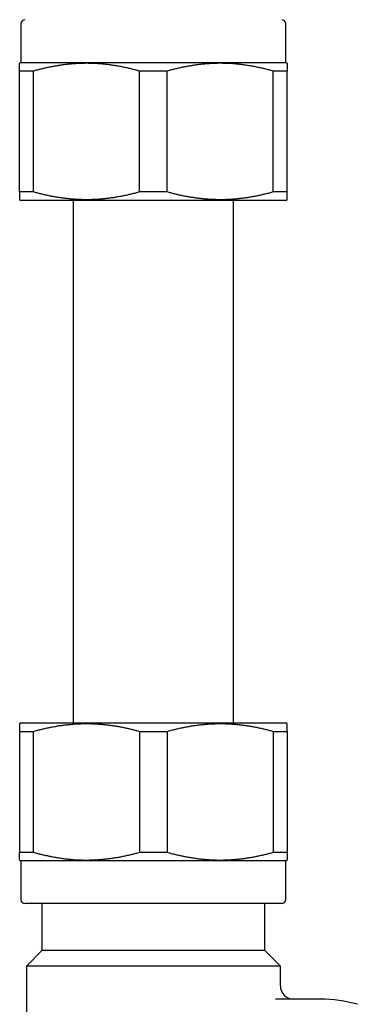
# Model space of a CAD drawing. Header units: millimetres. Extents: x 8 to 415, y 12 to 447.
# Tile 21 of 24: x 335 to 360, y 329 to 402. Entities that reach past the tile are written whole.
import ezdxf

# ---------------------------------------------------------------- set-up
doc = ezdxf.new("R2010")
doc.units = ezdxf.units.MM

msp = doc.modelspace()

# ---------------------------------------------------------------- linework, layer by layer
at = {"color": 7, "linetype": 'Continuous', "lineweight": 30}
for p, q in [((335.1, 402.13), (335.1, 399.23)), ((354.9, 399.23), (354.9, 402.13)), ((335.1, 399.23), (335, 399.172)), ((335.1, 399.23), (354.9, 399.23)), ((355, 399.172), (354.9, 399.23)), ((336.031, 398.595), (335, 398.595)), ((335, 389.565), (335, 398.595)), ((336.031, 389.565), (336.031, 398.595)), ((346.031, 398.595), (343.969, 398.595)), ((343.969, 389.565), (343.969, 398.595)), ((346.031, 389.565), (346.031, 398.595)), ((355, 398.595), (353.969, 398.595)), ((353.969, 389.565), (353.969, 398.595)), ((355, 389.565), (355, 398.595)), ((336.031, 389.565), (335, 389.565)), ((335, 388.987), (335.1, 388.93)), ((354.9, 388.93), (335.1, 388.93)), ((339, 388.93), (339, 349.93)), ((346.031, 389.565), (343.969, 389.565)), ((351, 349.93), (351, 388.93)), ((355, 389.565), (353.969, 389.565)), ((354.9, 388.93), (355, 388.987)), ((335.1, 349.93), (335, 349.872)), ((335, 349.295), (336.031, 349.295)), ((335, 349.295), (335, 340.265)), ((335.1, 349.93), (345, 349.93)), ((336.031, 340.265), (336.031, 349.295)), ((343.969, 349.295), (343.969, 340.265)), ((343.969, 349.295), (346.031, 349.295)), ((345, 349.93), (354.9, 349.93)), ((346.031, 349.295), (346.031, 340.265)), ((353.969, 349.295), (355, 349.295)), ((353.969, 349.295), (353.969, 340.265)), ((355, 349.872), (354.9, 349.93)), ((355, 349.295), (355, 340.265)), ((335, 340.265), (336.031, 340.265)), ((335, 339.687), (335.1, 339.63)), ((343.969, 340.265), (346.031, 340.265)), ((353.969, 340.265), (355, 340.265)), ((354.9, 339.63), (355, 339.687)), ((335.1, 339.63), (335.1, 336.73)), ((354.9, 339.63), (335.1, 339.63)), ((354.9, 336.73), (354.9, 339.63)), ((354.6, 336.43), (335.4, 336.43)), ((336.67, 336.43), (336.67, 332.93)), ((353.33, 332.93), (353.33, 336.43)), ((336.67, 332.93), (335.5, 331.76)), ((353.33, 332.93), (336.67, 332.93)), ((354.5, 331.76), (353.33, 332.93)), ((335.5, 331.76), (335.5, 324.43)), ((354.5, 331.76), (335.5, 331.76)), ((354.5, 330.302), (354.5, 331.76)), ((354.124, 329.302), (354.13, 329.302)), ((357.5, 329.302), (356.147, 329.302))]:
    msp.add_line(p, q, dxfattribs=at)
for centre, radius, start, end in [((335.4, 402.13), 0.3, 90, 180), ((354.6, 402.13), 0.3, 0, 90), ((335.4, 336.73), 0.3, 180, 270), ((354.6, 336.73), 0.3, 270, 0), ((355.5, 330.302), 1, 180, 270), ((357.5, 319.302), 10, 74, 90)]:
    msp.add_arc(centre, radius, start, end, dxfattribs=at)
for points, knots in [([(335, 398.595), (335, 398.623), (335, 398.679), (335, 398.757), (335, 398.829), (335, 398.895), (335, 398.955), (335, 399.008), (335, 399.054), (335, 399.08), (335, 399.103), (335, 399.124), (335, 399.145), (335, 399.159), (335, 399.167), (335, 399.171), (335, 399.172), (335, 399.172)], [0, 0, 0, 0, 0.079591, 0.159183, 0.238856, 0.318528, 0.398125, 0.477721, 0.55743, 0.63714, 0.63859, 0.717829, 0.797068, 0.849984, 0.902903, 0.955819, 1, 1, 1, 1]), ([(343.969, 398.595), (343.865, 398.623), (343.658, 398.679), (343.346, 398.757), (343.033, 398.829), (342.718, 398.895), (342.402, 398.955), (342.084, 399.008), (341.766, 399.054), (341.467, 399.091), (341.187, 399.119), (340.926, 399.14), (340.665, 399.156), (340.404, 399.167), (340.142, 399.172), (339.879, 399.172), (339.616, 399.167), (339.353, 399.157), (339.09, 399.141), (338.821, 399.12), (338.546, 399.092), (338.264, 399.058), (337.984, 399.018), (337.704, 398.973), (337.424, 398.923), (337.144, 398.867), (336.865, 398.806), (336.586, 398.74), (336.308, 398.67), (336.124, 398.62), (336.031, 398.595)], [0, 0, 0, 0, 0.039814, 0.079633, 0.119451, 0.159264, 0.199269, 0.23928, 0.279291, 0.319295, 0.351879, 0.38447, 0.417063, 0.449654, 0.482237, 0.515064, 0.547899, 0.580737, 0.613572, 0.6464, 0.681637, 0.716883, 0.752131, 0.787378, 0.822616, 0.858089, 0.893566, 0.929047, 0.964526, 1, 1, 1, 1]), ([(353.969, 398.595), (353.865, 398.623), (353.658, 398.679), (353.346, 398.757), (353.033, 398.829), (352.718, 398.895), (352.403, 398.955), (352.087, 399.008), (351.77, 399.054), (351.557, 399.08), (351.364, 399.101), (351.194, 399.118), (350.94, 399.139), (350.686, 399.155), (350.431, 399.166), (350.172, 399.172), (349.907, 399.173), (349.637, 399.168), (349.367, 399.157), (349.097, 399.142), (348.823, 399.12), (348.546, 399.092), (348.264, 399.058), (347.984, 399.018), (347.704, 398.973), (347.424, 398.923), (347.144, 398.867), (346.865, 398.806), (346.586, 398.74), (346.308, 398.67), (346.124, 398.62), (346.031, 398.595)], [0, 0, 0, 0, 0.039814, 0.079633, 0.119451, 0.159264, 0.199088, 0.238918, 0.278748, 0.31857, 0.319295, 0.351014, 0.382739, 0.414466, 0.446191, 0.47791, 0.511602, 0.545303, 0.579006, 0.612707, 0.6464, 0.681637, 0.716883, 0.752131, 0.787378, 0.822616, 0.858089, 0.893567, 0.929047, 0.964526, 1, 1, 1, 1]), ([(355, 399.172), (355, 399.172), (355, 399.172), (355, 399.17), (355, 399.163), (355, 399.153), (355, 399.138), (355, 399.12), (355, 399.097), (355, 399.07), (355, 399.039), (355, 399.004), (355, 398.965), (355, 398.923), (355, 398.877), (355, 398.827), (355, 398.765), (355, 398.689), (355, 398.626), (355, 398.595)], [0, 0, 0, 0, 0.011926, 0.068035, 0.124141, 0.18036, 0.236582, 0.292801, 0.351483, 0.410169, 0.468852, 0.527645, 0.586441, 0.645234, 0.704321, 0.76341, 0.822497, 0.911248, 1, 1, 1, 1]), ([(335, 389.565), (335, 389.537), (335, 389.48), (335, 389.402), (335, 389.33), (335, 389.264), (335, 389.205), (335, 389.152), (335, 389.106), (335, 389.08), (335, 389.056), (335, 389.035), (335, 389.014), (335, 389.001), (335, 388.993), (335, 388.988), (335, 388.988), (335, 388.988)], [0, 0, 0, 0, 0.079591, 0.159183, 0.238856, 0.318528, 0.398125, 0.477721, 0.55743, 0.63714, 0.63859, 0.717829, 0.797068, 0.849984, 0.902903, 0.955819, 1, 1, 1, 1]), ([(343.969, 389.565), (343.865, 389.537), (343.658, 389.48), (343.346, 389.402), (343.033, 389.33), (342.718, 389.264), (342.403, 389.205), (342.087, 389.152), (341.77, 389.106), (341.557, 389.08), (341.364, 389.058), (341.194, 389.041), (340.94, 389.021), (340.686, 389.005), (340.431, 388.994), (340.172, 388.988), (339.907, 388.987), (339.637, 388.992), (339.367, 389.002), (339.097, 389.018), (338.823, 389.04), (338.546, 389.067), (338.264, 389.101), (337.984, 389.141), (337.704, 389.186), (337.424, 389.237), (337.144, 389.292), (336.865, 389.353), (336.586, 389.419), (336.308, 389.489), (336.124, 389.54), (336.031, 389.565)], [0, 0, 0, 0, 0.039814, 0.079633, 0.119451, 0.159264, 0.199088, 0.238918, 0.278748, 0.31857, 0.319295, 0.351014, 0.382739, 0.414466, 0.446191, 0.47791, 0.511602, 0.545303, 0.579006, 0.612707, 0.6464, 0.681637, 0.716883, 0.752131, 0.787378, 0.822616, 0.858089, 0.893567, 0.929047, 0.964526, 1, 1, 1, 1]), ([(353.969, 389.565), (353.865, 389.537), (353.658, 389.48), (353.346, 389.402), (353.033, 389.33), (352.718, 389.264), (352.403, 389.205), (352.087, 389.152), (351.77, 389.106), (351.557, 389.08), (351.364, 389.058), (351.194, 389.041), (350.94, 389.021), (350.686, 389.005), (350.431, 388.994), (350.172, 388.988), (349.907, 388.987), (349.637, 388.992), (349.367, 389.002), (349.097, 389.018), (348.823, 389.04), (348.546, 389.067), (348.264, 389.101), (347.984, 389.141), (347.704, 389.186), (347.424, 389.237), (347.144, 389.292), (346.865, 389.353), (346.586, 389.419), (346.308, 389.489), (346.124, 389.54), (346.031, 389.565)], [0, 0, 0, 0, 0.039814, 0.079633, 0.119451, 0.159264, 0.199088, 0.238918, 0.278748, 0.31857, 0.319295, 0.351014, 0.382739, 0.414466, 0.446191, 0.47791, 0.511602, 0.545303, 0.579006, 0.612707, 0.6464, 0.681637, 0.716883, 0.752131, 0.787378, 0.822616, 0.858089, 0.893567, 0.929047, 0.964526, 1, 1, 1, 1]), ([(355, 388.988), (355, 388.988), (355, 388.987), (355, 388.99), (355, 388.996), (355, 389.007), (355, 389.021), (355, 389.04), (355, 389.062), (355, 389.09), (355, 389.121), (355, 389.156), (355, 389.194), (355, 389.237), (355, 389.283), (355, 389.333), (355, 389.395), (355, 389.471), (355, 389.533), (355, 389.565)], [0, 0, 0, 0, 0.011926, 0.068035, 0.124141, 0.18036, 0.236582, 0.292801, 0.351483, 0.410169, 0.468852, 0.527645, 0.586441, 0.645234, 0.704321, 0.76341, 0.822497, 0.911248, 1, 1, 1, 1]), ([(335, 349.872), (335, 349.872), (335, 349.872), (335, 349.87), (335, 349.863), (335, 349.853), (335, 349.838), (335, 349.82), (335, 349.797), (335, 349.77), (335, 349.739), (335, 349.704), (335, 349.665), (335, 349.623), (335, 349.577), (335, 349.527), (335, 349.465), (335, 349.389), (335, 349.326), (335, 349.295)], [0, 0, 0, 0, 0.011926, 0.068035, 0.124141, 0.18036, 0.236582, 0.292801, 0.351483, 0.410169, 0.468852, 0.527645, 0.586441, 0.645234, 0.704321, 0.76341, 0.822497, 0.911248, 1, 1, 1, 1]), ([(336.031, 349.295), (336.135, 349.323), (336.342, 349.379), (336.654, 349.457), (336.967, 349.529), (337.282, 349.595), (337.597, 349.655), (337.913, 349.708), (338.23, 349.754), (338.443, 349.78), (338.636, 349.801), (338.806, 349.818), (339.06, 349.839), (339.314, 349.855), (339.569, 349.866), (339.828, 349.872), (340.093, 349.873), (340.363, 349.868), (340.633, 349.857), (340.903, 349.842), (341.177, 349.82), (341.454, 349.792), (341.736, 349.758), (342.016, 349.718), (342.296, 349.673), (342.576, 349.623), (342.856, 349.567), (343.135, 349.506), (343.414, 349.44), (343.692, 349.37), (343.876, 349.32), (343.969, 349.295)], [0, 0, 0, 0, 0.039814, 0.079633, 0.119451, 0.159264, 0.199088, 0.238918, 0.278748, 0.31857, 0.319295, 0.351014, 0.382739, 0.414466, 0.446191, 0.47791, 0.511602, 0.545303, 0.579006, 0.612707, 0.6464, 0.681637, 0.716883, 0.752131, 0.787378, 0.822616, 0.858089, 0.893567, 0.929047, 0.964526, 1, 1, 1, 1]), ([(346.031, 349.295), (346.135, 349.323), (346.342, 349.379), (346.654, 349.457), (346.967, 349.529), (347.282, 349.595), (347.598, 349.655), (347.916, 349.708), (348.234, 349.754), (348.533, 349.791), (348.813, 349.819), (349.074, 349.84), (349.335, 349.856), (349.596, 349.867), (349.858, 349.872), (350.121, 349.872), (350.384, 349.867), (350.647, 349.857), (350.91, 349.841), (351.179, 349.82), (351.454, 349.792), (351.736, 349.758), (352.016, 349.718), (352.296, 349.673), (352.576, 349.623), (352.856, 349.567), (353.135, 349.506), (353.414, 349.44), (353.692, 349.37), (353.876, 349.32), (353.969, 349.295)], [0, 0, 0, 0, 0.039814, 0.079633, 0.119451, 0.159264, 0.199269, 0.23928, 0.279291, 0.319295, 0.351879, 0.38447, 0.417063, 0.449654, 0.482237, 0.515064, 0.547899, 0.580737, 0.613572, 0.6464, 0.681637, 0.716883, 0.752131, 0.787378, 0.822616, 0.858089, 0.893566, 0.929047, 0.964526, 1, 1, 1, 1]), ([(355, 349.295), (355, 349.323), (355, 349.379), (355, 349.457), (355, 349.529), (355, 349.595), (355, 349.655), (355, 349.708), (355, 349.754), (355, 349.78), (355, 349.803), (355, 349.824), (355, 349.845), (355, 349.859), (355, 349.867), (355, 349.871), (355, 349.872), (355, 349.872)], [0, 0, 0, 0, 0.079591, 0.159183, 0.238856, 0.318528, 0.398125, 0.477721, 0.55743, 0.63714, 0.63859, 0.717829, 0.797068, 0.849984, 0.902903, 0.955819, 1, 1, 1, 1]), ([(335, 339.688), (335, 339.688), (335, 339.687), (335, 339.69), (335, 339.696), (335, 339.707), (335, 339.721), (335, 339.74), (335, 339.762), (335, 339.79), (335, 339.821), (335, 339.856), (335, 339.894), (335, 339.937), (335, 339.983), (335, 340.033), (335, 340.095), (335, 340.171), (335, 340.233), (335, 340.265)], [0, 0, 0, 0, 0.011926, 0.068035, 0.124141, 0.18036, 0.236582, 0.292801, 0.351483, 0.410169, 0.468852, 0.527645, 0.586441, 0.645234, 0.704321, 0.76341, 0.822497, 0.911248, 1, 1, 1, 1]), ([(336.031, 340.265), (336.135, 340.237), (336.342, 340.18), (336.654, 340.102), (336.967, 340.03), (337.282, 339.964), (337.597, 339.905), (337.913, 339.852), (338.23, 339.806), (338.443, 339.78), (338.636, 339.758), (338.806, 339.741), (339.06, 339.721), (339.314, 339.705), (339.569, 339.694), (339.828, 339.688), (340.093, 339.687), (340.363, 339.692), (340.633, 339.702), (340.903, 339.718), (341.177, 339.74), (341.454, 339.767), (341.736, 339.801), (342.016, 339.841), (342.296, 339.886), (342.576, 339.937), (342.856, 339.992), (343.135, 340.053), (343.414, 340.119), (343.692, 340.189), (343.876, 340.24), (343.969, 340.265)], [0, 0, 0, 0, 0.039814, 0.079633, 0.119451, 0.159264, 0.199088, 0.238918, 0.278748, 0.31857, 0.319295, 0.351014, 0.382739, 0.414466, 0.446191, 0.47791, 0.511602, 0.545303, 0.579006, 0.612707, 0.6464, 0.681637, 0.716883, 0.752131, 0.787378, 0.822616, 0.858089, 0.893567, 0.929047, 0.964526, 1, 1, 1, 1]), ([(346.031, 340.265), (346.135, 340.237), (346.342, 340.18), (346.654, 340.102), (346.967, 340.03), (347.282, 339.964), (347.598, 339.904), (347.916, 339.851), (348.234, 339.805), (348.533, 339.769), (348.813, 339.741), (349.074, 339.72), (349.335, 339.704), (349.596, 339.693), (349.858, 339.687), (350.121, 339.687), (350.384, 339.692), (350.647, 339.703), (350.91, 339.718), (351.179, 339.74), (351.454, 339.767), (351.736, 339.801), (352.016, 339.841), (352.296, 339.886), (352.576, 339.937), (352.856, 339.992), (353.135, 340.053), (353.414, 340.119), (353.692, 340.189), (353.876, 340.24), (353.969, 340.265)], [0, 0, 0, 0, 0.039814, 0.079633, 0.119451, 0.159264, 0.199269, 0.23928, 0.279291, 0.319295, 0.351879, 0.38447, 0.417063, 0.449654, 0.482237, 0.515064, 0.547899, 0.580737, 0.613572, 0.6464, 0.681637, 0.716883, 0.752131, 0.787378, 0.822616, 0.858089, 0.893566, 0.929047, 0.964526, 1, 1, 1, 1]), ([(355, 340.265), (355, 340.237), (355, 340.18), (355, 340.102), (355, 340.03), (355, 339.964), (355, 339.905), (355, 339.852), (355, 339.806), (355, 339.78), (355, 339.756), (355, 339.735), (355, 339.714), (355, 339.701), (355, 339.693), (355, 339.688), (355, 339.688), (355, 339.688)], [0, 0, 0, 0, 0.079591, 0.159183, 0.238856, 0.318528, 0.398125, 0.477721, 0.55743, 0.63714, 0.63859, 0.717829, 0.797068, 0.849984, 0.902903, 0.955819, 1, 1, 1, 1]), ([(356.147, 329.302), (356.05, 329.302), (355.857, 329.302), (355.567, 329.302), (355.278, 329.302), (354.99, 329.302), (354.702, 329.302), (354.415, 329.302), (354.225, 329.302), (354.13, 329.302)], [0, 0, 0, 0, 0.143106, 0.285963, 0.428671, 0.571329, 0.714037, 0.856894, 1, 1, 1, 1])]:
    msp.add_open_spline(points, degree=3, knots=knots, dxfattribs=at)

doc.saveas('drawing.dxf')
